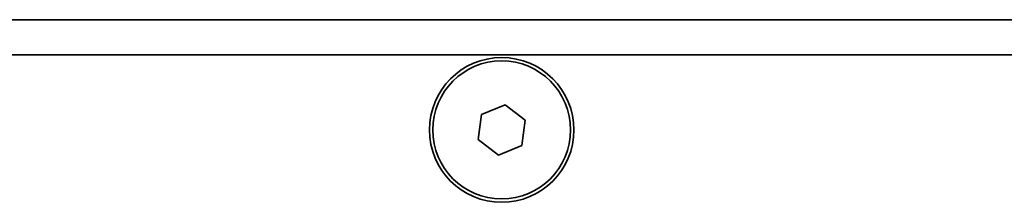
# Model space of a CAD drawing. Header units: millimetres. Extents: x 0 to 1118, y 0 to 864.
# Tile 172 of 200: x 895.67 to 910.66, y 479.47 to 482.25. Entities that reach past the tile are written whole.
import ezdxf

# ---------------------------------------------------------------- set-up
doc = ezdxf.new("R2010")
doc.units = ezdxf.units.MM

msp = doc.modelspace()

# ---------------------------------------------------------------- linework, layer by layer
at = {"color": 7, "linetype": 'Continuous', "lineweight": 35}
for p, q in [((947.25, 482.247), (855.25, 482.247)), ((947.25, 481.714), (855.25, 481.714)), ((903.057, 480.952), (902.701, 480.805)), ((903.362, 480.717), (903.057, 480.952)), ((902.701, 480.805), (902.65, 480.424)), ((903.311, 480.336), (903.362, 480.717)), ((902.65, 480.424), (902.956, 480.189)), ((902.956, 480.189), (903.311, 480.336))]:
    msp.add_line(p, q, dxfattribs=at)
for radius in [1.1, 1.05]:
    msp.add_circle((903.006, 480.571), radius, dxfattribs=at)

doc.saveas('drawing.dxf')
